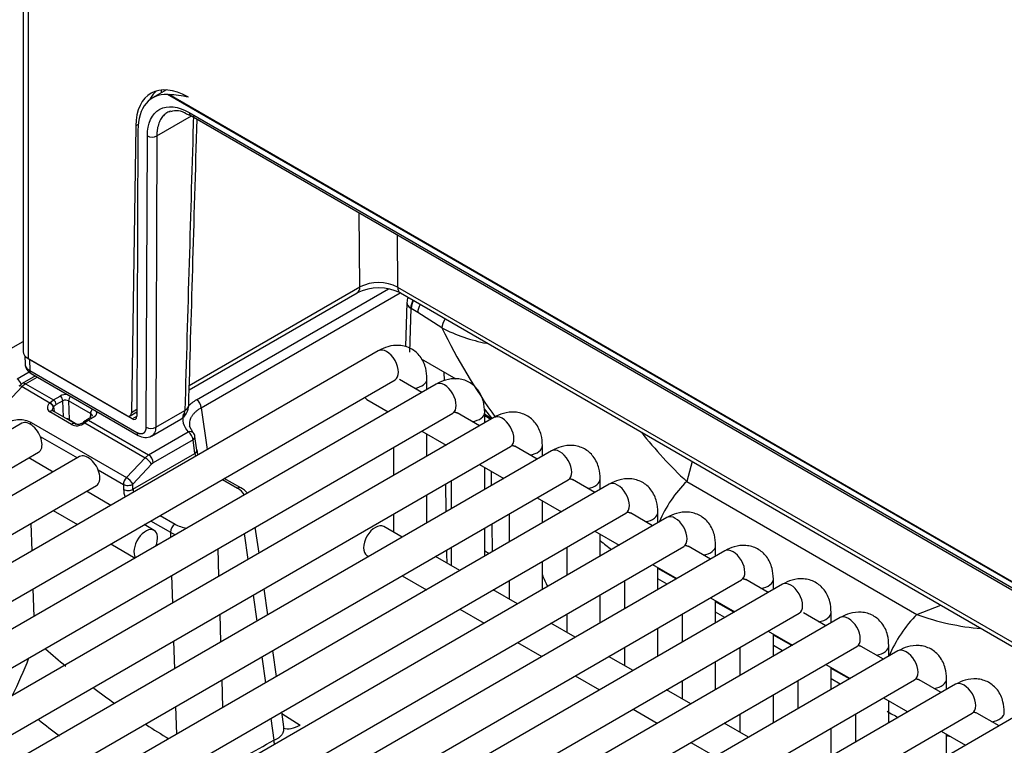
# Model space of a CAD drawing. Header units: millimetres. Extents: x 0 to 200, y 0 to 287.
# Tile 29 of 73: x 157.33 to 161.02, y 86.69 to 89.4. Entities that reach past the tile are written whole.
import ezdxf

# ---------------------------------------------------------------- set-up
doc = ezdxf.new("R2010")
doc.units = ezdxf.units.MM
doc.layers.add('148.257_BW4C_CTM', color=7, linetype='Continuous')
doc.layers.add('Standard', color=7, linetype='Continuous')

# ---------------------------------------------------------------- blocks, each defined once
blk = doc.blocks.new('SE3')
at = {"layer": '148.257_BW4C_CTM', "color": 7, "linetype": 'Continuous'}
for p, q in [((157.3456, 91.8529), (157.3456, 88.1594)), ((157.3632, 91.8453), (157.3632, 88.1349)), ((157.8808, 89.1389), (157.8296, 89.1093)), ((157.8617, 89.1384), (157.8614, 89.1277)), ((164.8001, 85.1297), (157.8855, 89.1218)), ((164.7962, 85.1341), (157.8897, 89.1216)), ((157.9549, 89.0496), (157.972, 89.0433)), ((157.9668, 89.0545), (164.7192, 85.156)), ((157.8452, 88.9669), (157.9747, 89.0417)), ((157.972, 89.0433), (164.7244, 85.1448)), ((157.7664, 89.0042), (157.7501, 87.9316)), ((157.7755, 89.0094), (157.7664, 89.0042)), ((157.7745, 88.9884), (157.7703, 87.9188)), ((157.8056, 87.8777), (157.8098, 88.967)), ((157.8452, 88.9669), (157.841, 87.8776)), ((158.605, 88.4021), (158.6029, 88.6791)), ((158.7449, 88.5971), (158.7464, 88.4018)), ((157.9668, 88.0336), (158.605, 88.4021)), ((157.9938, 87.9798), (158.7123, 88.3947)), ((158.7464, 88.4018), (164.8738, 84.8641)), ((157.9663, 88.0168), (158.5946, 88.3796)), ((158.0114, 87.9499), (158.7561, 88.3798)), ((158.7568, 88.3796), (164.8743, 84.8476)), ((158.781, 88.3436), (158.776, 88.1793)), ((158.7956, 88.3224), (158.7906, 88.1584)), ((158.7974, 88.3214), (158.7956, 88.3224)), ((158.9122, 88.2488), (158.8214, 88.3067)), ((157.2995, 88.1717), (157.3456, 88.1983)), ((158.674, 88.1633), (154.1132, 85.5301)), ((157.3513, 88.1446), (157.3521, 88.1134)), ((157.3632, 88.1349), (157.7324, 87.9217)), ((157.7529, 87.9091), (157.3686, 88.131)), ((157.3686, 88.131), (157.3697, 88.0898)), ((158.8345, 88.1331), (158.9642, 88.0582)), ((154.1757, 85.4219), (158.7365, 88.0551)), ((157.3223, 88.0583), (157.3672, 88.0842)), ((157.3907, 88.0695), (157.3416, 88.0411)), ((157.3541, 88.0399), (157.398, 88.0652)), ((157.3697, 88.0898), (157.7707, 87.8582)), ((157.3749, 88.0786), (157.7759, 87.8471)), ((158.8364, 88.0077), (158.753, 88.0558)), ((158.8561, 88.019), (158.8561, 88.0582)), ((158.9213, 88.052), (158.9208, 88.0832)), ((158.9566, 88.0574), (158.9565, 88.0626)), ((158.89, 88.0386), (154.3292, 85.4054)), ((157.3409, 88.0293), (157.1567, 87.837)), ((157.3416, 88.0411), (157.3295, 88.0315)), ((157.3409, 88.0293), (157.4449, 87.9692)), ((157.3541, 88.0399), (157.4581, 87.9798)), ((157.4581, 87.9798), (157.4831, 87.9942)), ((158.6316, 87.9816), (158.7114, 87.9355)), ((157.4449, 87.9692), (157.4439, 87.9681)), ((157.4449, 87.9692), (157.4581, 87.9798)), ((157.4585, 87.9533), (157.4595, 87.9544)), ((157.4585, 87.9533), (157.461, 87.9359)), ((157.4937, 87.9763), (157.4687, 87.9619)), ((157.4955, 87.9158), (157.4937, 87.9763)), ((157.5969, 87.9285), (157.5149, 87.9759)), ((157.5149, 87.9759), (157.517, 87.9064)), ((157.7704, 87.9434), (157.7501, 87.9316)), ((158.0114, 87.9499), (158.0337, 87.7937)), ((159.0706, 87.9458), (159.0991, 87.9099)), ((154.3917, 85.2971), (158.9525, 87.9303)), ((159.106, 87.9139), (154.5452, 85.2807)), ((157.5263, 87.8874), (157.445, 87.9346)), ((157.4566, 87.9384), (157.4549, 87.9405)), ((157.5378, 87.8913), (157.4565, 87.9385)), ((157.5123, 87.9083), (157.5429, 87.8895)), ((157.6, 87.915), (157.5821, 87.9047)), ((157.6075, 87.9142), (157.5896, 87.9039)), ((157.5969, 87.9285), (157.5964, 87.9129)), ((157.7449, 87.9205), (157.7704, 87.9352)), ((157.7529, 87.9091), (157.7703, 87.9192)), ((157.7704, 87.9293), (157.7652, 87.9323)), ((157.8257, 87.8445), (157.9353, 87.9078)), ((157.841, 87.8776), (157.95, 87.9405)), ((159.0524, 87.8829), (158.969, 87.9311)), ((159.0722, 87.8943), (159.0722, 87.9334)), ((159.0722, 87.9258), (159.0985, 87.9106)), ((159.0722, 87.9209), (159.0952, 87.9076)), ((159.0929, 87.909), (159.0929, 87.9063)), ((157.3404, 87.8922), (153.6811, 85.7796)), ((157.3749, 87.8946), (157.7312, 87.6889)), ((157.517, 87.9064), (157.5456, 87.8893)), ((157.5192, 87.903), (157.5184, 87.9025)), ((157.5192, 87.903), (157.5221, 87.9004)), ((157.577, 87.9013), (157.5708, 87.8967)), ((157.5844, 87.9005), (157.5757, 87.8937)), ((157.5757, 87.8937), (157.8011, 87.7635)), ((157.5896, 87.9039), (157.8143, 87.7742)), ((157.9815, 87.8565), (157.9677, 87.8813)), ((157.4093, 87.843), (157.5482, 87.7628)), ((157.8143, 87.7742), (157.9631, 87.86)), ((157.9951, 87.7923), (157.9878, 87.8432)), ((158.8364, 87.8633), (158.9274, 87.8108)), ((158.8561, 87.7696), (158.8561, 87.8519)), ((154.6077, 85.1724), (159.1685, 87.8056)), ((157.9807, 87.8301), (157.832, 87.7443)), ((157.988, 87.7793), (157.9807, 87.8301)), ((158.7311, 87.8025), (158.7311, 87.6974)), ((158.9249, 87.8093), (158.9248, 87.8123)), ((159.2685, 87.7582), (159.185, 87.8064)), ((159.2882, 87.7696), (159.2882, 87.8087)), ((153.7436, 85.6713), (157.4029, 87.784)), ((157.5564, 87.7675), (153.8971, 85.6548)), ((159.3221, 87.7892), (154.7612, 85.156)), ((157.4568, 87.71), (157.3658, 87.7626)), ((157.367, 87.7633), (157.367, 87.7619)), ((157.8011, 87.7635), (157.7312, 87.6889)), ((157.756, 87.6454), (157.988, 87.7793)), ((157.8011, 87.7635), (157.8143, 87.7742)), ((157.7555, 87.6643), (157.8254, 87.7389)), ((159.0524, 87.7386), (159.1435, 87.686)), ((159.0722, 87.6449), (159.0722, 87.7272)), ((159.8484, 87.7493), (159.828, 87.6748)), ((157.6254, 87.7183), (157.7201, 87.6636)), ((158.1595, 87.6508), (158.0978, 87.6863)), ((159.0958, 87.7136), (159.0966, 87.659)), ((153.9596, 85.5466), (157.6189, 87.6593)), ((154.8237, 85.0477), (159.3846, 87.6809)), ((159.5381, 87.6644), (154.9772, 85.0312)), ((157.7201, 87.6636), (157.7207, 87.6446)), ((157.756, 87.6454), (157.7555, 87.6643)), ((158.0905, 87.6821), (158.147, 87.6495)), ((158.9285, 87.562), (158.927, 87.6662)), ((158.9472, 87.6778), (158.9472, 87.5727)), ((159.4845, 87.6335), (159.4011, 87.6817)), ((159.5042, 87.6449), (159.5042, 87.684)), ((159.828, 87.6748), (160.6894, 87.1775)), ((157.6729, 87.5853), (157.5818, 87.6379)), ((158.8561, 87.5202), (158.8561, 87.6253)), ((159.2685, 87.6139), (159.3595, 87.5613)), ((159.2882, 87.5202), (159.2882, 87.6025)), ((155.0397, 84.923), (159.6006, 87.5562)), ((159.7541, 87.5397), (155.1933, 84.9065)), ((157.4568, 87.5657), (157.5479, 87.5132)), ((157.8573, 87.5475), (157.9135, 87.5151)), ((158.7311, 87.5531), (158.7311, 87.4846)), ((159.1632, 87.5531), (159.1632, 87.448)), ((159.7005, 87.5088), (159.6171, 87.5569)), ((159.7202, 87.5202), (159.7202, 87.5593)), ((157.3743, 87.518), (157.3774, 87.4147)), ((157.8349, 87.4918), (157.7979, 87.5132)), ((157.822, 87.5271), (157.8958, 87.4845)), ((158.2276, 87.4067), (158.2138, 87.5038)), ((158.7629, 87.4663), (158.6941, 87.506)), ((159.0987, 87.5159), (159.1003, 87.4117)), ((157.8958, 87.4845), (157.8964, 87.4649)), ((158.1725, 87.48), (158.1863, 87.3829)), ((159.0722, 87.3954), (159.0722, 87.5005)), ((159.4845, 87.4892), (159.5755, 87.4366)), ((159.5042, 87.3954), (159.5042, 87.4778)), ((155.2558, 84.7983), (159.8166, 87.4315)), ((157.6729, 87.441), (157.7639, 87.3884)), ((158.9472, 87.4284), (158.9472, 87.3599)), ((159.3792, 87.4284), (159.3792, 87.3233)), ((159.9165, 87.3841), (159.8331, 87.4322)), ((159.9362, 87.3954), (159.9362, 87.4346)), ((159.9701, 87.415), (155.4093, 84.7818)), ((158.0776, 87.3201), (158.0745, 87.4234)), ((158.6316, 87.3978), (158.6379, 87.3941)), ((158.9789, 87.3416), (158.8879, 87.3941)), ((159.0722, 87.4155), (159.0885, 87.4049)), ((159.2882, 87.2707), (159.2882, 87.3758)), ((159.7005, 87.3644), (159.7915, 87.3119)), ((157.9006, 87.323), (157.9037, 87.2197)), ((158.7629, 87.322), (158.8539, 87.2694)), ((159.7202, 87.2707), (159.7202, 87.353)), ((159.7887, 87.3103), (159.7202, 87.3498)), ((155.4718, 84.6735), (160.0326, 87.3067)), ((160.1861, 87.2903), (155.6253, 84.6571)), ((159.1632, 87.3037), (159.1632, 87.2352)), ((159.5952, 87.3037), (159.5952, 87.1985)), ((159.7544, 87.2904), (159.7202, 87.3102)), ((160.1325, 87.2593), (160.0491, 87.3075)), ((160.1523, 87.2707), (160.1523, 87.3098)), ((157.3816, 87.2728), (157.3846, 87.1695)), ((158.2054, 87.2496), (158.2193, 87.1525)), ((158.2606, 87.1763), (158.2467, 87.2734)), ((159.1949, 87.2169), (159.1039, 87.2694)), ((159.5042, 87.146), (159.5042, 87.2511)), ((159.9165, 87.2397), (160.0075, 87.1872)), ((159.9362, 87.146), (159.9362, 87.2283)), ((160.0048, 87.1856), (159.9362, 87.2251)), ((160.6894, 87.1775), (160.7787, 87.2122)), ((155.6878, 84.5488), (160.2486, 87.182)), ((158.0849, 87.0749), (158.0818, 87.1782)), ((158.9789, 87.1973), (159.0699, 87.1447)), ((159.3792, 87.1789), (159.3792, 87.1105)), ((159.8112, 87.1789), (159.8112, 87.0738)), ((159.9704, 87.1657), (159.9362, 87.1854)), ((160.3486, 87.1346), (160.2651, 87.1828)), ((160.3683, 87.146), (160.3683, 87.1851)), ((160.4022, 87.1656), (155.8413, 84.5324)), ((159.4109, 87.0922), (159.3199, 87.1447)), ((159.7202, 87.0213), (159.7202, 87.1264)), ((160.1325, 87.115), (160.2236, 87.0624)), ((160.1523, 87.0213), (160.1523, 87.1036)), ((160.2208, 87.0608), (160.1523, 87.1004)), ((157.908, 87.0778), (157.911, 86.9745)), ((159.1949, 87.0725), (159.2859, 87.02)), ((160.1864, 87.041), (160.1523, 87.0607)), ((160.5843, 87.0213), (160.5843, 87.0604)), ((155.9038, 84.4241), (160.4647, 87.0573)), ((160.6182, 87.0408), (156.0573, 84.4076)), ((158.2935, 86.9459), (158.2796, 87.043)), ((159.5952, 87.0542), (159.5952, 86.9858)), ((160.0273, 87.0542), (160.0273, 86.9491)), ((160.5646, 87.0099), (160.4812, 87.0581)), ((158.2383, 87.0191), (158.2522, 86.922)), ((159.627, 86.9674), (159.5359, 87.02)), ((159.9362, 86.8966), (159.9362, 87.0017)), ((160.3486, 86.9903), (160.4396, 86.9377)), ((160.3683, 86.8966), (160.3683, 86.9789)), ((160.4368, 86.9361), (160.3683, 86.9757)), ((156.1198, 84.2994), (160.6807, 86.9326)), ((160.8342, 86.9161), (156.2734, 84.2829)), ((158.0922, 86.8297), (158.0891, 86.933)), ((159.4109, 86.9478), (159.502, 86.8953)), ((159.8112, 86.9295), (159.8112, 86.861)), ((160.2433, 86.9295), (160.2433, 86.8244)), ((160.4024, 86.9163), (160.3683, 86.936)), ((160.7806, 86.8852), (160.6972, 86.9333)), ((160.8003, 86.8966), (160.8003, 86.9357)), ((159.843, 86.8427), (159.752, 86.8953)), ((160.1523, 86.7718), (160.1523, 86.8769)), ((160.5646, 86.8656), (160.6556, 86.813)), ((160.5843, 86.7718), (160.5843, 86.8542)), ((156.3359, 84.1747), (160.8967, 86.8079)), ((157.9153, 86.8326), (157.9184, 86.7293)), ((158.3205, 86.7569), (158.3126, 86.8126)), ((158.3134, 86.8072), (158.3818, 86.7638)), ((159.627, 86.8231), (159.718, 86.7705)), ((160.0273, 86.8048), (160.0273, 86.7363)), ((160.4593, 86.8048), (160.4593, 86.6997)), ((160.9966, 86.7605), (160.9132, 86.8086)), ((161.0502, 86.7914), (156.4894, 84.1582)), ((158.2713, 86.7887), (158.2829, 86.7071)), ((160.059, 86.718), (159.968, 86.7705)), ((160.3683, 86.6471), (160.3683, 86.7522)), ((160.7806, 86.7408), (160.8716, 86.6883)), ((160.8003, 86.6471), (160.8003, 86.7295)), ((159.843, 86.6984), (159.934, 86.6458))]:
    blk.add_line(p, q, dxfattribs=at)
for centre, radius, start, end in [((157.8718, 88.7265), 0.3955, 76.5938, 87.4037), ((157.9192, 89.0007), 0.0605, 53.8838, 112.6064), ((158.6757, 88.2214), 0.1778, 62.8731, 117.1327), ((158.6753, 88.2596), 0.1589, 63.4337, 116.2852), ((158.8309, 88.3421), 0.05, 155.329, 178.2683), ((160.8817, 89.2025), 2.1883, 205.8389, 216.0608), ((159.1977, 88.8089), 0.6288, 242.988, 259.1208), ((157.5038, 87.9543), 0.0243, 62.8638, 114.76), ((157.6202, 87.9273), 0.0234, 128.7179, 176.9516), ((157.9024, 87.961), 0.0623, 301.9264, 359.3124), ((157.5486, 87.9147), 0.0258, 245.3427, 290.9397), ((157.5511, 87.9217), 0.0319, 282.2189, 308.1385), ((157.8028, 87.8889), 0.0497, 237.2868, 297.3848), ((157.9631, 87.8396), 0.025, 8.1339, 43.2304), ((160.9765, 88.9044), 1.6826, 218.42, 226.9537), ((158.0787, 87.7926), 0.0917, 188.3337, 195.1179), ((158.1027, 87.8059), 0.1085, 187.0505, 197.206), ((158.1235, 87.5809), 0.0785, 39.5878, 62.7528), ((160.1605, 87.3383), 0.4731, 134.6488, 156.9392), ((157.9835, 87.6624), 0.1983, 243.7569, 249.8419), ((160.3747, 87.4354), 1.4458, 180.6908, 182.6472), ((161.01, 88.0557), 0.9349, 249.9437, 265.1191), ((159.6036, 89.5495), 3.3146, 228.9919, 230.7044), ((155.7878, 87.6292), 1.6942, 333.4878, 338.7418), ((159.6036, 89.5495), 3.3146, 233.0187, 234.6771), ((159.6013, 89.5357), 3.5226, 231.3923, 232.9851), ((159.6036, 89.5495), 3.3146, 237.1351, 238.8842), ((103.1629, 185.3152), 112.968, 299.140384, 299.204381), ((158.5142, 86.7202), 0.2316, 183.2399, 186.8869)]:
    blk.add_arc(centre, radius, start, end, dxfattribs=at)
for centre, major_axis, ratio, start_param, end_param in [((157.9608, 88.888), (0.1375, -0.2382), 0.57735, 2.356194, 3.909538), ((157.9689, 88.8722), (0.1402, -0.2366), 0.569744, 2.779804, 3.903162), ((157.9962, 88.9084), (0.1375, -0.2382), 0.57735, 3.270514, 3.51384), ((157.877, 89.06), (-0.015, 0.0004), 0.578453, 2.602738, 2.966669), ((157.9845, 89.0649), (0.0125, 0.0217), 0.57735, 2.369284, 3.141593), ((158.1224, 90.2394), (-0.4247, -14.0327), 0.007421, -1.485435, -1.406009), ((157.8275, 88.9774), (0.025, -0.0001), 0.594844, 3.929355, 5.499923), ((158.5696, 88.4229), (-0.025, 0.0433), 0.57735, 3.141593, 3.918264), ((158.7818, 88.4229), (0.025, 0.0433), 0.57735, 2.373648, 3.141593), ((158.8309, 88.3421), (0.025, 0.0433), 0.57735, 1.663805, 2.338741), ((158.8327, 88.3411), (-0.025, -0.0433), 0.57735, 4.805398, 5.480334), ((158.8309, 88.3421), (0.05, -0.0015), 0.577174, 3.141593, 3.944287), ((158.7894, 87.786), (-0.3163, 0.5679), 0.587337, -0.828721, -0.776362), ((158.8568, 88.3264), (-0.0269, -0.0421), 0.54687, 4.817203, 5.505634), ((158.9475, 88.2685), (0.0269, 0.0421), 0.54687, 1.578611, 2.364042), ((158.7052, 88.1092), (-0.0313, 0.0541), 0.57735, 3.141593, 6.283185), ((157.4056, 88.1594), (0.06, 0), 0.57735, 3.141593, 3.926991), ((157.3223, 88.0378), (0.0125, -0.0217), 0.57735, 1.26151, 2.356194), ((158.7936, 88.0582), (-0.0625, 0), 0.57735, 1.825901, 3.141248), ((157.3475, 88.0142), (0.0181, -0.0173), 0.319031, 2.225827, 3.141593), ((157.3541, 87.9991), (0.025, 0.0433), 0.57735, 0.785398, 1.169371), ((157.3541, 88.0195), (0.0125, -0.0217), 0.57735, 2.356194, 3.141502), ((158.9213, 87.9845), (-0.0312, 0.0541), 0.57735, 3.141593, 6.283185), ((157.5043, 87.982), (-0.03, 0), 0.57735, 4.392241, 5.498401), ((157.4831, 87.982), (-0.0075, 0.013), 0.57735, 3.962031, 5.497787), ((157.5255, 87.982), (0.0075, 0.013), 0.57735, 0.979813, 2.356194), ((158.6628, 88.0357), (-0.0313, -0.0541), 0.57735, 5.969276, 6.283185), ((157.4652, 87.9559), (0.0274, 0.0139), 0.742475, 2.02605, 3.590451), ((157.4479, 87.959), (0.0109, -0.0103), 0.326584, 0.683962, 2.22227), ((157.4489, 87.9601), (0.0109, -0.0103), 0.326584, 0.683962, 2.22227), ((157.4581, 87.9676), (-0.0075, 0.013), 0.57735, 3.962031, 5.497787), ((157.4696, 87.9328), (0.0165, 0.0309), 0.597209, 0.766606, 1.150579), ((157.9147, 87.9617), (-0.05, 0.0015), 0.578001, 2.373102, 3.113801), ((158.1181, 87.9086), (0.1761, 0.001), 0.574873, 2.351507, 2.656055), ((157.9147, 87.9617), (-0.05, 0.0015), 0.578001, 3.113801, 3.139951), ((157.9938, 87.9594), (0.0125, -0.0217), 0.57735, 0.820305, 2.356194), ((157.3052, 87.8202), (0.0917, 0.0528), 0.724967, 0.397259, 1.968055), ((157.449, 87.9255), (-0.0075, -0.013), 0.578051, 3.141593, 4.312398), ((157.5064, 87.9003), (-0.015, 0.0002), 0.587323, 4.311675, 4.673562), ((157.5064, 87.9003), (0.015, -0.0002), 0.587323, 0.795693, 1.170082), ((157.7324, 87.9422), (-0.0125, 0.0217), 0.57735, 2.356194, 3.909538), ((157.7527, 87.9294), (-0.0127, 0.0215), 0.569744, 2.349819, 3.903162), ((158.1181, 87.9086), (0.1761, 0.001), 0.574873, 2.948421, 3.632117), ((159.0097, 87.9334), (-0.0625, 0), 0.57735, 1.825901, 3.141248), ((159.1373, 87.8598), (-0.0313, 0.0541), 0.57735, 3.141593, 6.283185), ((157.3716, 87.8381), (0.0313, -0.0541), 0.57735, 0, 3.141593), ((157.3815, 87.8795), (-0.0125, -0.0217), 0.57735, 4.310963, 4.574602), ((157.5537, 87.9155), (-0.0371, -0.018), 0.731631, 0.458865, 1.822106), ((157.5302, 87.8783), (-0.0075, -0.013), 0.578051, 3.139836, 4.312398), ((157.5797, 87.8846), (0.0089, -0.0121), 0.190732, 2.26955, 3.147343), ((157.5859, 87.8893), (0.0089, -0.012), 0.482916, 2.294529, 3.147574), ((157.5896, 87.8917), (0.0075, -0.013), 0.57735, 3.141593, 3.531375), ((157.5896, 87.8917), (0.0075, -0.013), 0.57735, 2.356194, 3.141593), ((157.5887, 87.8636), (0.0259, 0.0428), 0.563018, 0.797077, 0.94507), ((157.8233, 87.8882), (0.025, -0.0001), 0.594844, 3.929355, 5.499923), ((157.7884, 87.8687), (0.0125, 0.0217), 0.57735, 2.369284, 3.141982), ((157.9631, 87.8396), (-0.0182, -0.0171), 0.717614, 3.117238, 4.118912), ((157.9631, 87.8396), (-0.0125, 0.0217), 0.57735, 3.962031, 5.497787), ((157.9631, 87.8396), (-0.0247, -0.0035), 0.622924, 2.272978, 3.141593), ((159.2257, 87.8087), (-0.0625, 0), 0.57735, 1.825901, 3.141248), ((157.5877, 87.7134), (0.0313, -0.0541), 0.57735, 0, 3.141593), ((157.8078, 87.7484), (0.0182, -0.0171), 0.326584, 0.683962, 2.22227), ((157.8143, 87.7538), (0.0125, -0.0217), 0.57735, 0.820438, 2.356194), ((157.9703, 87.7888), (-0.0247, -0.0035), 0.622924, 2.272978, 3.141593), ((159.3533, 87.735), (-0.0313, 0.0541), 0.57735, 3.141593, 6.283185), ((157.8326, 87.7235), (0.0118, 0.022), 0.597209, 0.766606, 1.150579), ((157.7378, 87.6738), (-0.0125, -0.0217), 0.57735, 4.310963, 5.497787), ((157.7378, 87.6738), (-0.0182, 0.0171), 0.326584, 3.825554, 5.363863), ((157.7378, 87.6738), (-0.025, -0.0007), 0.55677, 0.768481, 2.339278), ((158.147, 87.6291), (-0.0125, -0.0217), 0.57735, 3.140749, 3.926991), ((158.0754, 87.6086), (-0.1006, -0.0006), 0.574864, 3.406991, 3.918047), ((159.4417, 87.684), (-0.0625, 0), 0.57735, 1.825901, 3.141248), ((159.5693, 87.6103), (-0.0313, 0.0541), 0.57735, 3.141593, 6.283185), ((157.7384, 87.6549), (-0.025, -0.0007), 0.55677, 0.768481, 2.339278), ((157.7737, 87.6162), (0.0375, -0.065), 0.57735, 3.962031, 4.391182), ((157.7914, 87.6264), (0.025, -0.0433), 0.57735, 3.962031, 4.219052), ((159.6577, 87.5593), (-0.0625, 0), 0.57735, 1.825901, 3.141248), ((159.7854, 87.4856), (-0.0313, 0.0541), 0.57735, 3.141593, 6.283185), ((157.9135, 87.4947), (-0.0125, -0.0217), 0.57735, 3.926991, 5.497787), ((157.9842, 87.5559), (-0.1, 0.0001), 0.57735, 0.786012, 1.301338), ((158.6628, 87.4519), (-0.0313, -0.0541), 0.57735, 3.141593, 6.283185), ((157.8037, 87.4376), (0.0313, 0.0541), 0.57735, 0, 2.895787), ((157.8037, 87.4376), (0.0313, 0.0541), 0.57735, 4.958195, 6.283185), ((159.6729, 88.2513), (0.5353, -0.9611), 0.587337, -0.977499, -0.921824), ((159.8737, 87.4346), (-0.0625, 0), 0.57735, 1.825901, 3.141248), ((160.0014, 87.3609), (-0.0313, 0.0541), 0.57735, 3.141593, 6.283185), ((159.3835, 87.3242), (0.0747, -0.1301), 0.578589, 4.385044, 4.704991), ((160.0898, 87.3098), (-0.0625, 0), 0.57735, 1.825901, 3.141248), ((160.2174, 87.2362), (-0.0313, 0.0541), 0.57735, 3.141593, 6.283185), ((160.3058, 87.1851), (-0.0625, 0), 0.57735, 1.825901, 3.141248), ((160.4334, 87.1114), (-0.0312, 0.0541), 0.57735, 3.141593, 6.283185), ((160.7618, 86.9891), (0.15, 0.2598), 0.57735, 1.133868, 1.776914), ((160.5218, 87.0604), (-0.0625, 0), 0.57735, 1.825901, 3.141248), ((160.6494, 86.9867), (-0.0313, 0.0541), 0.57735, 3.141593, 6.283185), ((160.7378, 86.9357), (-0.0625, 0), 0.57735, 1.825901, 3.141248), ((160.8655, 86.862), (-0.0312, 0.0541), 0.57735, 3.141593, 6.283185), ((160.5912, 87.7211), (0.5353, -0.9611), 0.587337, -0.776362, -0.722345), ((160.9538, 86.811), (-0.0625, 0), 0.57735, 1.825901, 3.141248), ((158.389, 86.8835), (0.0802, 0.1267), 0.540645, 3.283141, 3.937372), ((160.5912, 87.7211), (0.5353, -0.9611), 0.587337, -0.486718, -0.468794)]:
    blk.add_ellipse(centre, major_axis=major_axis, ratio=ratio, start_param=start_param, end_param=end_param, dxfattribs=at)
for points, degree, knots in [([(157.8098, 88.967), (157.81, 89.0139), (157.8269, 89.0503), (157.8849, 89.0827), (157.9255, 89.0783), (157.9668, 89.0545)], 3, [0, 0, 0, 0, 0.5, 0.5, 1, 1, 1, 1]), ([(157.8969, 89.0601), (157.8956, 89.0597), (157.8919, 89.0583), (157.8859, 89.0554), (157.8791, 89.0511), (157.8728, 89.0457), (157.8669, 89.0394), (157.8615, 89.0321), (157.8568, 89.0238), (157.8527, 89.0144), (157.8495, 89.004), (157.8471, 88.9926), (157.8455, 88.9802), (157.8453, 88.9714), (157.8452, 88.9669)], 3, [0.4329896, 0.4329896, 0.4329896, 0.4329896, 0.4555579, 0.5000391, 0.5455231, 0.5920099, 0.6394993, 0.6879915, 0.7374863, 0.7879838, 0.8394839, 0.8919867, 0.9454921, 1, 1, 1, 1]), ([(158.8561, 88.0582), (158.8554, 88.073), (158.8531, 88.1012), (158.8338, 88.1429), (158.798, 88.1739), (158.7541, 88.1864), (158.7104, 88.1812), (158.6868, 88.1699), (158.674, 88.1633)], 3, [0, 0, 0, 0, 0.151547, 0.339336, 0.509063, 0.685499, 0.853239, 1, 1, 1, 1]), ([(157.3521, 88.1134), (157.3522, 88.1091), (157.3538, 88.1048), (157.3597, 88.0966), (157.3641, 88.0929), (157.3697, 88.0898)], 3, [0.5093515, 0.5093515, 0.5093515, 0.5093515, 0.75, 0.75, 1, 1, 1, 1]), ([(157.353, 88.1128), (157.3529, 88.1112), (157.3524, 88.1052), (157.3575, 88.0942), (157.366, 88.0843), (157.3723, 88.0802), (157.3752, 88.0783)], 3, [0, 0, 0, 0, 0.101774, 0.445038, 0.784012, 1, 1, 1, 1]), ([(157.3749, 88.0786), (157.3742, 88.079), (157.3728, 88.0801), (157.3711, 88.0824), (157.3699, 88.0857), (157.3697, 88.0884), (157.3697, 88.0898)], 3, [0.5039442, 0.5039442, 0.5039442, 0.5039442, 0.6110407, 0.7345191, 0.864173, 1, 1, 1, 1]), ([(159.0722, 87.9334), (159.0714, 87.9483), (159.0691, 87.9765), (159.0498, 88.0181), (159.014, 88.0492), (158.9702, 88.0617), (158.9265, 88.0565), (158.9028, 88.0452), (158.89, 88.0386)], 3, [0, 0, 0, 0, 0.151547, 0.339336, 0.509063, 0.685499, 0.853239, 1, 1, 1, 1]), ([(157.4549, 87.9404), (157.4549, 87.9408), (157.4545, 87.9449), (157.456, 87.9497), (157.4585, 87.9533)], 3, [0.4427606, 0.4427606, 0.4427606, 0.4427606, 0.5, 1, 1, 1, 1]), ([(158.0114, 87.9499), (158.0094, 87.9488), (158.0055, 87.9465), (158.0001, 87.943), (157.9952, 87.9393), (157.9907, 87.9356), (157.9867, 87.9319), (157.9831, 87.9281), (157.9799, 87.9243), (157.9771, 87.9206), (157.9747, 87.9168), (157.9726, 87.9131), (157.9709, 87.9094), (157.9695, 87.9058), (157.9679, 87.9004), (157.9667, 87.8929), (157.9669, 87.8864), (157.9673, 87.883), (157.9674, 87.8827)], 3, [0, 0, 0, 0, 0.0442916, 0.0876299, 0.1300153, 0.1714482, 0.211929, 0.2514584, 0.2900367, 0.3276646, 0.3643427, 0.4000717, 0.4348523, 0.4686852, 0.5015715, 0.587364, 0.6720447, 0.6800228, 0.6800228, 0.6800228, 0.6800228]), ([(157.6042, 87.9184), (157.6042, 87.9193), (157.604, 87.921), (157.6027, 87.9237), (157.6004, 87.9263), (157.5981, 87.9278), (157.5969, 87.9285)], 3, [0.4920025, 0.4920025, 0.4920025, 0.4920025, 0.6059073, 0.7305206, 0.8618853, 1, 1, 1, 1]), ([(157.6162, 87.9393), (157.6192, 87.9351), (157.6192, 87.9306), (157.6192, 87.926), (157.6161, 87.9217), (157.6131, 87.9175), (157.6075, 87.9142)], 2, [0.2535955, 0.2535955, 0.2535955, 0.5, 0.5, 0.75, 0.75, 1, 1, 1]), ([(157.9352, 87.9077), (157.9353, 87.9078), (157.9365, 87.9084), (157.9386, 87.9099), (157.9414, 87.9127), (157.9438, 87.916), (157.9459, 87.9199), (157.9476, 87.9243), (157.9489, 87.9293), (157.9498, 87.9347), (157.9499, 87.9386), (157.95, 87.9405)], 3, [0.5056322, 0.5056322, 0.5056322, 0.5056322, 0.5095876, 0.5689288, 0.628825, 0.6892787, 0.7502926, 0.8118692, 0.874011, 0.9367205, 1, 1, 1, 1]), ([(158.9592, 87.9341), (158.9604, 87.934), (158.9628, 87.9336), (158.966, 87.9326), (158.9681, 87.9317), (158.969, 87.9311), (158.969, 87.9311)], 3, [0.3360045, 0.3360045, 0.3360045, 0.3360045, 0.3886268, 0.4443076, 0.5, 0.5000391, 0.5000391, 0.5000391, 0.5000391]), ([(159.2882, 87.8087), (159.2874, 87.8236), (159.2852, 87.8517), (159.2658, 87.8934), (159.23, 87.9244), (159.1862, 87.9369), (159.1425, 87.9318), (159.1189, 87.9204), (159.106, 87.9139)], 3, [0, 0, 0, 0, 0.151547, 0.339336, 0.509063, 0.685499, 0.853239, 1, 1, 1, 1]), ([(157.7707, 87.8582), (157.7776, 87.8543), (157.7841, 87.8536), (157.7905, 87.8529), (157.7954, 87.8556), (157.8002, 87.8582), (157.8029, 87.864), (157.8056, 87.8698), (157.8056, 87.8777)], 2, [0, 0, 0, 0.25, 0.25, 0.5, 0.5, 0.75, 0.75, 1, 1, 1]), ([(157.841, 87.8776), (157.8409, 87.8698), (157.8395, 87.8627), (157.8342, 87.8514), (157.8303, 87.8471), (157.8255, 87.8444)], 3, [0, 0, 0, 0, 0.25, 0.25, 0.4971981, 0.4971981, 0.4971981, 0.4971981]), ([(159.1753, 87.8094), (159.1764, 87.8093), (159.1788, 87.8089), (159.1821, 87.8079), (159.1841, 87.807), (159.1851, 87.8064)], 3, [0.3360045, 0.3360045, 0.3360045, 0.3360045, 0.3886268, 0.4443076, 0.4999609, 0.4999609, 0.4999609, 0.4999609]), ([(159.5042, 87.684), (159.5034, 87.6989), (159.5012, 87.727), (159.4818, 87.7687), (159.4461, 87.7997), (159.4022, 87.8122), (159.3585, 87.807), (159.3349, 87.7957), (159.3221, 87.7892)], 3, [0, 0, 0, 0, 0.151547, 0.339336, 0.509063, 0.685499, 0.853239, 1, 1, 1, 1]), ([(159.7202, 87.5593), (159.7194, 87.5741), (159.7172, 87.6023), (159.6978, 87.644), (159.6621, 87.675), (159.6182, 87.6875), (159.5745, 87.6823), (159.5509, 87.671), (159.5381, 87.6644)], 3, [0, 0, 0, 0, 0.151547, 0.339336, 0.509063, 0.685499, 0.853239, 1, 1, 1, 1]), ([(159.3913, 87.6847), (159.3925, 87.6846), (159.3948, 87.6842), (159.3981, 87.6832), (159.4001, 87.6822), (159.4011, 87.6817), (159.4011, 87.6817)], 3, [0.3360045, 0.3360045, 0.3360045, 0.3360045, 0.3886268, 0.4443076, 0.5, 0.5000391, 0.5000391, 0.5000391, 0.5000391]), ([(159.6073, 87.56), (159.6085, 87.5599), (159.6108, 87.5595), (159.6141, 87.5585), (159.6161, 87.5575), (159.6171, 87.557), (159.6171, 87.557)], 3, [0.3360045, 0.3360045, 0.3360045, 0.3360045, 0.3886268, 0.4443076, 0.5, 0.5000391, 0.5000391, 0.5000391, 0.5000391]), ([(159.9362, 87.4346), (159.9355, 87.4494), (159.9332, 87.4776), (159.9139, 87.5193), (159.8781, 87.5503), (159.8343, 87.5628), (159.7905, 87.5576), (159.7669, 87.5463), (159.7541, 87.5397)], 3, [0, 0, 0, 0, 0.151547, 0.339336, 0.509063, 0.685499, 0.853239, 1, 1, 1, 1]), ([(159.8233, 87.4353), (159.8245, 87.4351), (159.8268, 87.4348), (159.8301, 87.4338), (159.8322, 87.4328), (159.8331, 87.4322)], 3, [0.3360045, 0.3360045, 0.3360045, 0.3360045, 0.3886268, 0.4443076, 0.4999609, 0.4999609, 0.4999609, 0.4999609]), ([(160.1523, 87.3098), (160.1515, 87.3247), (160.1493, 87.3529), (160.1299, 87.3945), (160.0941, 87.4256), (160.0503, 87.4381), (160.0066, 87.4329), (159.983, 87.4216), (159.9701, 87.415)], 3, [0, 0, 0, 0, 0.151547, 0.339336, 0.509063, 0.685499, 0.853239, 1, 1, 1, 1]), ([(160.0393, 87.3105), (160.0405, 87.3104), (160.0429, 87.31), (160.0461, 87.3091), (160.0482, 87.3081), (160.0491, 87.3075)], 3, [0.3360045, 0.3360045, 0.3360045, 0.3360045, 0.3886268, 0.4443076, 0.4999609, 0.4999609, 0.4999609, 0.4999609]), ([(160.3683, 87.1851), (160.3675, 87.2), (160.3653, 87.2282), (160.3459, 87.2698), (160.3101, 87.3008), (160.2663, 87.3133), (160.2226, 87.3082), (160.199, 87.2968), (160.1861, 87.2903)], 3, [0, 0, 0, 0, 0.151547, 0.339336, 0.509063, 0.685499, 0.853239, 1, 1, 1, 1]), ([(160.5843, 87.0604), (160.5835, 87.0753), (160.5813, 87.1034), (160.5619, 87.1451), (160.5262, 87.1761), (160.4823, 87.1886), (160.4386, 87.1834), (160.415, 87.1721), (160.4022, 87.1656)], 3, [0, 0, 0, 0, 0.151547, 0.339336, 0.509063, 0.685499, 0.853239, 1, 1, 1, 1]), ([(160.4714, 87.0611), (160.4726, 87.061), (160.4749, 87.0606), (160.4782, 87.0596), (160.4802, 87.0586), (160.4812, 87.0581)], 3, [0.3360045, 0.3360045, 0.3360045, 0.3360045, 0.3886268, 0.4443076, 0.4999609, 0.4999609, 0.4999609, 0.4999609]), ([(160.8003, 86.9357), (160.7995, 86.9505), (160.7973, 86.9787), (160.7779, 87.0204), (160.7422, 87.0514), (160.6983, 87.0639), (160.6546, 87.0587), (160.631, 87.0474), (160.6182, 87.0408)], 3, [0, 0, 0, 0, 0.151547, 0.339336, 0.509063, 0.685499, 0.853239, 1, 1, 1, 1]), ([(160.6874, 86.9364), (160.6886, 86.9363), (160.6909, 86.9359), (160.6942, 86.9349), (160.6962, 86.9339), (160.6972, 86.9334)], 3, [0.3360045, 0.3360045, 0.3360045, 0.3360045, 0.3886268, 0.4443076, 0.4999609, 0.4999609, 0.4999609, 0.4999609]), ([(161.0163, 86.811), (161.0156, 86.8258), (161.0133, 86.854), (160.994, 86.8957), (160.9582, 86.9267), (160.9144, 86.9392), (160.8707, 86.934), (160.847, 86.9227), (160.8342, 86.9161)], 3, [0, 0, 0, 0, 0.151547, 0.339336, 0.509063, 0.685499, 0.853239, 1, 1, 1, 1]), ([(160.9034, 86.8117), (160.9046, 86.8115), (160.9069, 86.8112), (160.9102, 86.8102), (160.9123, 86.8092), (160.9132, 86.8087)], 3, [0.3360045, 0.3360045, 0.3360045, 0.3360045, 0.3886268, 0.4443076, 0.4999609, 0.4999609, 0.4999609, 0.4999609]), ([(158.2829, 86.7071), (158.2849, 86.7079), (158.2887, 86.7094), (158.294, 86.712), (158.2987, 86.7148), (158.3031, 86.7177), (158.3069, 86.7209), (158.3102, 86.7242), (158.3131, 86.7277), (158.3155, 86.7312), (158.3175, 86.7349), (158.319, 86.7386), (158.3201, 86.7424), (158.3208, 86.7462), (158.3211, 86.751), (158.3209, 86.7545), (158.3206, 86.7568)], 3, [0, 0, 0, 0, 0.0424979, 0.0842858, 0.1253721, 0.165766, 0.2054768, 0.2445146, 0.2828897, 0.3206133, 0.357697, 0.3941529, 0.4299941, 0.4652339, 0.4998867, 0.5579079, 0.5579079, 0.5579079, 0.5579079])]:
    blk.add_open_spline(points, degree=degree, knots=knots, dxfattribs=at)
blk.add_open_spline([(157.9646, 87.9594), (157.974, 88.2821), (157.9844, 88.6388), (157.996, 89.0294)], degree=3, dxfattribs=at)

msp = doc.modelspace()

# ---------------------------------------------------------------- block references
at = {"layer": 'Standard'}
msp.add_blockref('SE3', (0, 0), dxfattribs=at)

doc.saveas('drawing.dxf')
